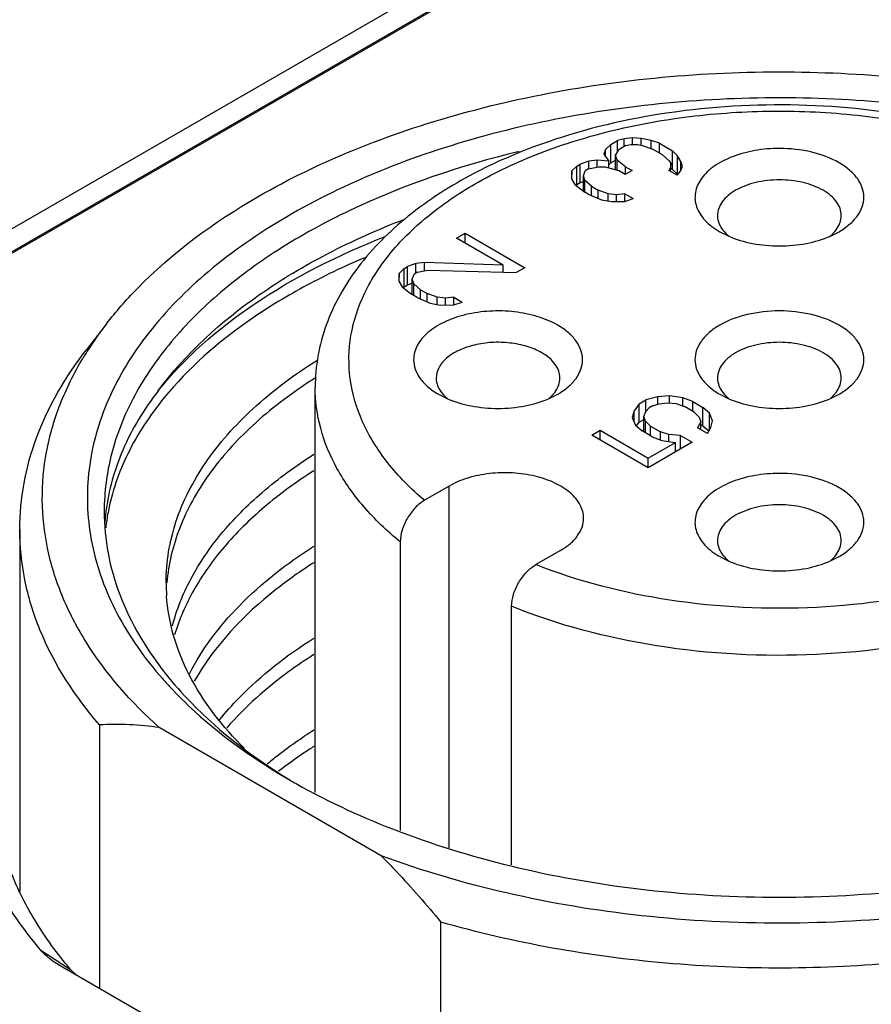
# Model space of a CAD drawing. Header units: inches. Extents: x 0 to 34, y 0 to 22.
# Tile 74 of 88: x 28.034 to 28.332, y 18.029 to 18.373. Entities that reach past the tile are written whole.
import ezdxf

# ---------------------------------------------------------------- set-up
doc = ezdxf.new("R2010")
doc.units = ezdxf.units.IN
doc.header["$LTSCALE"] = 1.87
doc.header["$MEASUREMENT"] = 0
doc.layers.get('0').update_dxf_attribs({"linetype": 'CONTINUOUS'})

msp = doc.modelspace()

# ---------------------------------------------------------------- linework, layer by layer
at = {"color": 7, "linetype": 'CONTINUOUS'}
for p, q in [((28.3104839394, 18.4610571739), (27.9075627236, 18.2284540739)), ((27.9149284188, 18.2242012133), (28.317849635, 18.4568043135)), ((28.3104839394, 18.4530210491), (27.9075627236, 18.2204179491)), ((28.2408747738, 18.3293890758), (28.239085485, 18.3276862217)), ((28.2408747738, 18.3293890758), (28.2432440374, 18.3307570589)), ((28.2408747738, 18.322960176), (28.2408747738, 18.3293890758)), ((28.2456009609, 18.3314481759), (28.2432440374, 18.3307570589)), ((28.2432440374, 18.3268206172), (28.2432440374, 18.3307570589)), ((28.2461439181, 18.3290827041), (28.2437746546, 18.327714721)), ((28.2485378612, 18.331804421), (28.2456009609, 18.3314481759)), ((28.2456009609, 18.3287692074), (28.2456009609, 18.3314481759)), ((28.2461439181, 18.3290827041), (28.2479085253, 18.3294318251)), ((28.2479085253, 18.3294318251), (28.2502531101, 18.3294460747)), ((28.2485378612, 18.3294318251), (28.2485378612, 18.331804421)), ((28.2514624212, 18.3314838), (28.2485378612, 18.331804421)), ((28.2502531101, 18.3294460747), (28.252005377, 18.3291183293)), ((28.2514624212, 18.3291183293), (28.2514624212, 18.3314838)), ((28.2549669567, 18.3308283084), (28.2514624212, 18.3314838)), ((28.252005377, 18.3291183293), (28.2554975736, 18.3277859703)), ((28.2549669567, 18.3279884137), (28.2549669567, 18.3308283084)), ((28.2578791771, 18.3298308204), (28.2549669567, 18.3308283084)), ((28.2578791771, 18.3264108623), (28.2578791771, 18.3298308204)), ((28.2578791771, 18.3298308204), (28.2625189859, 18.327151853)), ((28.239085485, 18.3276862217), (28.23846849, 18.3259904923)), ((28.23846849, 18.3259904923), (28.2401837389, 18.323632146)), ((28.239085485, 18.3251421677), (28.239085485, 18.3276862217)), ((28.2425653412, 18.3256769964), (28.2437746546, 18.327714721)), ((28.2425653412, 18.3205742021), (28.2425653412, 18.3256769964)), ((28.2431206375, 18.3239883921), (28.2425653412, 18.3256769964)), ((28.2589774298, 18.325776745), (28.2554975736, 18.3277859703)), ((28.2589774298, 18.325776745), (28.2612849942, 18.3237603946)), ((28.2625189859, 18.3207229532), (28.2625189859, 18.327151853)), ((28.264246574, 18.3254703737), (28.2625189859, 18.327151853)), ((28.264246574, 18.3190414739), (28.264246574, 18.3254703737)), ((28.2653818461, 18.3234468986), (28.264246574, 18.3254703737)), ((28.2290161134, 18.3218722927), (28.227226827, 18.3201694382)), ((28.2290161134, 18.3218722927), (28.2302007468, 18.3225562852)), ((28.2290161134, 18.3154433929), (28.2290161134, 18.3218722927)), ((28.2331499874, 18.3235893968), (28.2302007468, 18.3225562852)), ((28.2302007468, 18.3161273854), (28.2302007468, 18.3225562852)), ((28.2360868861, 18.3239456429), (28.2331499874, 18.3235893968)), ((28.2331499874, 18.3208819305), (28.2331499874, 18.3235893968)), ((28.2360868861, 18.3215801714), (28.2360868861, 18.3239456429)), ((28.2401837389, 18.323632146), (28.2360868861, 18.3239456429)), ((28.2401837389, 18.3212508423), (28.2401837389, 18.323632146)), ((28.2401837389, 18.3223025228), (28.2408747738, 18.322960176)), ((28.2408747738, 18.322960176), (28.2425653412, 18.3239362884)), ((28.2431206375, 18.320416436), (28.2431206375, 18.3239883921)), ((28.2460081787, 18.3216371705), (28.2431206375, 18.3239883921)), ((28.2612849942, 18.3237603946), (28.2618526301, 18.3227486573)), ((28.2618526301, 18.3227486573), (28.2618279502, 18.3213949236)), ((28.2618526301, 18.3213949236), (28.2618526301, 18.3227486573)), ((28.2653201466, 18.3200625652), (28.2659371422, 18.3217582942)), ((28.2653818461, 18.3202321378), (28.2653818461, 18.3234468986)), ((28.2659371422, 18.3217582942), (28.2653818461, 18.3234468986)), ((28.227226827, 18.3201694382), (28.2271774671, 18.3174619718)), ((28.227226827, 18.3174619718), (28.227226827, 18.3201694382)), ((28.2312989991, 18.3185022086), (28.2319159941, 18.320197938)), ((28.2312989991, 18.3131252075), (28.2312989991, 18.3185022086)), ((28.2318542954, 18.3168136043), (28.2312989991, 18.3185022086)), ((28.2331006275, 18.3208819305), (28.2319159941, 18.320197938)), ((28.2331006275, 18.3208819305), (28.2366298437, 18.3215801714)), ((28.2366298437, 18.3215801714), (28.2389744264, 18.3215944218)), ((28.2389744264, 18.3215944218), (28.2436389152, 18.3202691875)), ((28.2459588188, 18.3189297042), (28.2436389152, 18.3202691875)), ((28.2483280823, 18.3202976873), (28.2459588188, 18.3189297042)), ((28.2460081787, 18.3189297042), (28.2460081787, 18.3216371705)), ((28.2460081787, 18.3216371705), (28.2483280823, 18.3202976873)), ((28.2618279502, 18.3213949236), (28.2612232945, 18.3203760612)), ((28.2641231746, 18.3187017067), (28.2612232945, 18.3203760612)), ((28.2618279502, 18.3200269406), (28.2618279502, 18.3213949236)), ((28.2618526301, 18.3211076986), (28.2625189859, 18.3207229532)), ((28.2625189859, 18.3207229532), (28.264246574, 18.3190414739)), ((28.2641231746, 18.3187017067), (28.2653201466, 18.3200625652)), ((28.2271774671, 18.3174619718), (28.2283127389, 18.3154384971)), ((28.2283127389, 18.3154384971), (28.2317802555, 18.3127524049)), ((28.2286445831, 18.3150898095), (28.2290161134, 18.3154433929)), ((28.2290161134, 18.3154433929), (28.2302007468, 18.3161273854)), ((28.2302007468, 18.3161273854), (28.2312989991, 18.3165121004)), ((28.2318542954, 18.3127524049), (28.2318542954, 18.3168136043)), ((28.2341618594, 18.3147972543), (28.2318542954, 18.3168136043)), ((28.2341618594, 18.3115569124), (28.2341618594, 18.3147972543)), ((28.2341618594, 18.3147972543), (28.236481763, 18.313457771)), ((28.2329402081, 18.3120826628), (28.2317802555, 18.3127524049)), ((28.2329402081, 18.3120826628), (28.2375923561, 18.3100805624)), ((28.236481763, 18.3105585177), (28.236481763, 18.313457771)), ((28.2399739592, 18.3121254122), (28.236481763, 18.313457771)), ((28.2399739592, 18.3096351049), (28.2399739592, 18.3121254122)), ((28.2428985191, 18.3118047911), (28.2399739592, 18.3121254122)), ((28.2458354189, 18.3121610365), (28.2428985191, 18.3118047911)), ((28.2428985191, 18.3094360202), (28.2428985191, 18.3118047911)), ((28.2458354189, 18.3094535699), (28.2458354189, 18.3121610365)), ((28.2458354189, 18.3121610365), (28.2487352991, 18.3104866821)), ((28.2375923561, 18.3100805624), (28.2410968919, 18.3094250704)), ((28.2410968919, 18.3094250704), (28.2457860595, 18.3094535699)), ((28.2457860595, 18.3094535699), (28.2487352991, 18.3104866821)), ((28.1869444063, 18.2966429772), (28.1899059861, 18.2983529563)), ((28.1899059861, 18.2949329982), (28.1899059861, 18.2983529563)), ((28.1899059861, 18.2983529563), (28.2107851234, 18.2862976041)), ((28.278990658, 18.2989243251), (28.281990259, 18.297412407)), ((28.3177414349, 18.2974090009), (28.3207464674, 18.2989234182)), ((28.2031837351, 18.2872665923), (28.1869444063, 18.2966429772)), ((28.1727164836, 18.2877582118), (28.1697672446, 18.2867250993)), ((28.1756533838, 18.288114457), (28.1727164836, 18.2877582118)), ((28.1727164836, 18.2844095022), (28.1727164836, 18.2877582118)), ((28.1756533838, 18.2851919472), (28.1756533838, 18.288114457)), ((28.2031837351, 18.2872665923), (28.1756533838, 18.288114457)), ((28.2031837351, 18.2847111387), (28.2031837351, 18.2872665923)), ((28.1667933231, 18.2843382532), (28.1667439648, 18.2816307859)), ((28.1685826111, 18.2860411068), (28.1667933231, 18.2843382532)), ((28.1667933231, 18.2816307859), (28.1667933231, 18.2843382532)), ((28.1685826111, 18.2860411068), (28.1697672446, 18.2867250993)), ((28.1685826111, 18.279612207), (28.1685826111, 18.2860411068)), ((28.1697672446, 18.2802961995), (28.1697672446, 18.2867250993)), ((28.1714454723, 18.2823361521), (28.1720624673, 18.2840318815)), ((28.1732471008, 18.284715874), (28.1720624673, 18.2840318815)), ((28.1732471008, 18.284715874), (28.1767763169, 18.2854141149)), ((28.1767763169, 18.2854141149), (28.2078235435, 18.2845876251)), ((28.2107851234, 18.2862976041), (28.2078235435, 18.2845876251)), ((28.1667439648, 18.2816307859), (28.1678792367, 18.2796073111)), ((28.1697672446, 18.2802961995), (28.1714454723, 18.2808840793)), ((28.1714454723, 18.2768642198), (28.1714454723, 18.2823361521)), ((28.1720007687, 18.2806475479), (28.1714454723, 18.2823361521)), ((28.1720007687, 18.2765435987), (28.1720007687, 18.2806475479)), ((28.1743083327, 18.2786311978), (28.1720007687, 18.2806475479)), ((28.1678792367, 18.2796073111), (28.170766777, 18.27725609)), ((28.1682110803, 18.2792586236), (28.1685826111, 18.279612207)), ((28.1685826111, 18.279612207), (28.1697672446, 18.2802961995)), ((28.1730866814, 18.2759166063), (28.170766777, 18.27725609)), ((28.1743083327, 18.2753908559), (28.1743083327, 18.2786311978)), ((28.1743083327, 18.2786311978), (28.1766282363, 18.2772917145)), ((28.1766282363, 18.2743924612), (28.1766282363, 18.2772917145)), ((28.1801204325, 18.2759593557), (28.1766282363, 18.2772917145)), ((28.1730866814, 18.2759166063), (28.1777388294, 18.2739145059)), ((28.1777388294, 18.2739145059), (28.1812433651, 18.2732590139)), ((28.1801204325, 18.2734690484), (28.1801204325, 18.2759593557)), ((28.1830449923, 18.2756387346), (28.1801204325, 18.2759593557)), ((28.1859818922, 18.27599498), (28.1830449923, 18.2756387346)), ((28.1830449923, 18.2732699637), (28.1830449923, 18.2756387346)), ((28.1859325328, 18.2732875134), (28.1888817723, 18.2743206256)), ((28.1859818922, 18.2732875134), (28.1859818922, 18.27599498)), ((28.1859818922, 18.27599498), (28.1888817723, 18.2743206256)), ((28.1812433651, 18.2732590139), (28.1859325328, 18.2732875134)), ((28.0644683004, 18.266724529), (28.0572804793, 18.2574455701)), ((28.1374678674, 18.1027348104), (28.1374678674, 18.2445066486)), ((28.1805654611, 18.24209485), (28.1835593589, 18.2405853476)), ((28.2193256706, 18.2405835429), (28.2223212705, 18.2420939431)), ((28.250825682, 18.2386917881), (28.2531949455, 18.2400597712)), ((28.2573164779, 18.2411000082), (28.2531949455, 18.2400597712)), ((28.2531949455, 18.2359985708), (28.2531949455, 18.2400597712)), ((28.2614256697, 18.2414633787), (28.2573164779, 18.2411000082)), ((28.2573164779, 18.2385753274), (28.2573164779, 18.2411000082)), ((28.2578594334, 18.2387345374), (28.2607963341, 18.2390907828)), ((28.2607963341, 18.2390907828), (28.263720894, 18.2387701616)), ((28.2614256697, 18.2390907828), (28.2614256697, 18.2414633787)), ((28.2661024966, 18.2408150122), (28.2614256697, 18.2414633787)), ((28.2661024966, 18.23795442), (28.2661024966, 18.2408150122)), ((28.2695946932, 18.2394826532), (28.2661024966, 18.2408150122)), ((28.2695946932, 18.2360626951), (28.2695946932, 18.2394826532)), ((28.2695946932, 18.2394826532), (28.2730745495, 18.2374734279)), ((28.2789897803, 18.2420943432), (28.2819864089, 18.2405836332)), ((28.3177525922, 18.2405836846), (28.3207491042, 18.2420943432)), ((28.2490240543, 18.2363120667), (28.2483947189, 18.233939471)), ((28.250825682, 18.2386917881), (28.2490240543, 18.2363120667)), ((28.2490240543, 18.2324260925), (28.2490240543, 18.2363120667)), ((28.250825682, 18.2322628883), (28.250825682, 18.2386917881)), ((28.2525039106, 18.2343028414), (28.2531209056, 18.2359985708)), ((28.2531209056, 18.2359985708), (28.2543178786, 18.2373594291)), ((28.2555025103, 18.2380434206), (28.2543178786, 18.2373594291)), ((28.2555025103, 18.2380434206), (28.2578594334, 18.2387345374)), ((28.263720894, 18.2387701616), (28.2666331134, 18.2377726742)), ((28.2701129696, 18.2357634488), (28.2666331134, 18.2377726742)), ((28.2701129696, 18.2357634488), (28.2718405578, 18.2340819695)), ((28.2730745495, 18.231044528), (28.2730745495, 18.2374734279)), ((28.2753821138, 18.2354570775), (28.2730745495, 18.2374734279)), ((28.2483947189, 18.233939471), (28.2495176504, 18.2312391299)), ((28.249856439, 18.2309826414), (28.250825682, 18.2322628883)), ((28.250825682, 18.2322628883), (28.2525039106, 18.2332318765)), ((28.2525039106, 18.2288309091), (28.2525039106, 18.2343028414)), ((28.2530592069, 18.2326142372), (28.2525039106, 18.2343028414)), ((28.2530592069, 18.228510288), (28.2530592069, 18.2326142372)), ((28.2547867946, 18.2309327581), (28.2530592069, 18.2326142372)), ((28.2723958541, 18.2323933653), (28.2711865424, 18.2303556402)), ((28.2718405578, 18.2340819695), (28.2723958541, 18.2323933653)), ((28.2723958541, 18.2296573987), (28.2723958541, 18.2323933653)), ((28.2753821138, 18.2295524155), (28.2753821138, 18.2354570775)), ((28.2765050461, 18.2327567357), (28.2753821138, 18.2354570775)), ((28.2758757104, 18.2303841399), (28.2765050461, 18.2327567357)), ((28.2342161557, 18.2277621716), (28.2371777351, 18.2294721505)), ((28.2371777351, 18.2260521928), (28.2371777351, 18.2294721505)), ((28.2371777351, 18.2294721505), (28.2539970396, 18.2197608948)), ((28.2495176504, 18.2312391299), (28.2518252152, 18.2292227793)), ((28.2553050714, 18.2272135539), (28.2518252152, 18.2292227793)), ((28.2547867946, 18.2275128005), (28.2547867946, 18.2309327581)), ((28.2547867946, 18.2309327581), (28.2582666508, 18.2289235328)), ((28.2582666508, 18.2260836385), (28.2582666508, 18.2289235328)), ((28.2611788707, 18.227926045), (28.2582666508, 18.2289235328)), ((28.2746663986, 18.2283464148), (28.2711865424, 18.2303556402)), ((28.2723958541, 18.2314363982), (28.2730745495, 18.231044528)), ((28.2730745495, 18.231044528), (28.2751772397, 18.2292071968)), ((28.2746663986, 18.2283464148), (28.2758757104, 18.2303841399)), ((28.2539353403, 18.2163765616), (28.2342161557, 18.2277621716)), ((28.2693355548, 18.2252684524), (28.2539353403, 18.2163765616)), ((28.2539970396, 18.2197608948), (28.2634740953, 18.225232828)), ((28.2553050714, 18.2272135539), (28.2587972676, 18.2258811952)), ((28.2587972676, 18.2258811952), (28.2634740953, 18.225232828)), ((28.2611788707, 18.2255510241), (28.2611788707, 18.227926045)), ((28.2652757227, 18.2276125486), (28.2611788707, 18.227926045)), ((28.2634740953, 18.2218841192), (28.2634740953, 18.225232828)), ((28.2652757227, 18.2229243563), (28.2652757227, 18.2276125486)), ((28.2652757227, 18.2276125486), (28.2693355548, 18.2252684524)), ((28.2539970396, 18.2163765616), (28.2539970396, 18.2197608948)), ((28.1843382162, 18.2099470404), (28.1756969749, 18.204957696)), ((28.1843382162, 18.0833526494), (28.1843382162, 18.2099470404)), ((28.0341214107, 18.1947980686), (28.0341214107, 18.0681285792)), ((28.1672125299, 18.190415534), (28.1672125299, 18.0894157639)), ((28.2233126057, 18.1874437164), (28.2146713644, 18.182454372)), ((28.278990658, 18.1852653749), (28.281990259, 18.1837534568)), ((28.3177414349, 18.1837500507), (28.3207464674, 18.185264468)), ((28.2061869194, 18.0774861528), (28.2061869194, 18.16791221)), ((28.0619769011, 18.1264095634), (28.0619769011, 18.0341984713)), ((28.1605008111, 18.0806582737), (28.0829007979, 18.1254635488)), ((28.1814247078, 17.9691733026), (28.1814247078, 18.0574418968)), ((28.0415015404, 18.0475868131), (28.0518414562, 18.0408554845)), ((28.0482392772, 18.0421304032), (28.0476045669, 18.042506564)), ((28.1645395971, 17.974980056), (28.0482392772, 18.0421304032)), ((28.0540294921, 18.0387595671), (28.0518414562, 18.0408554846))]:
    msp.add_line(p, q, dxfattribs=at)
for centre, radius, start, end in [((28.2911333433, 18.3083411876), 0.0141831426, 225.0718059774, 229.9924749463), ((28.3086134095, 18.3083280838), 0.014168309, 309.9891117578, 314.9430897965), ((28.162274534, 18.1907506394), 0.1238465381, 142.1605653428, 147.6111100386), ((28.1559950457, 18.1947890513), 0.1163807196, 147.6339895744, 149.0650809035), ((28.2311567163, 18.0995822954), 0.1752917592, 122.3527423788, 122.9732362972), ((28.1927151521, 18.251520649), 0.0141944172, 225.0772602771, 229.972368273), ((28.2101833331, 18.2515059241), 0.014176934, 310.0211823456, 314.9361634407), ((28.2911309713, 18.251508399), 0.0141796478, 225.0712570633, 229.9789941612), ((28.3086079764, 18.2515083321), 0.0141795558, 310.021437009, 314.9287529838), ((28.1377918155, 18.1918875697), 0.0741228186, 172.9064083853, 175.7693857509), ((28.1386194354, 18.186707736), 0.0749570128, 169.2541881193, 173.3701898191), ((28.2911333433, 18.1946822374), 0.0141831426, 225.0718059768, 229.9924749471), ((28.3086134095, 18.1946691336), 0.014168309, 309.9891117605, 314.943089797), ((28.1511847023, 18.1761780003), 0.0658793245, 179.9812568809, 183.9800348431), ((28.1873665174, 18.2335718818), 0.137686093, 221.3532605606, 222.917157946), ((28.0679135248, 18.0258456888), 0.1007389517, 81.444151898, 93.3784416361), ((28.2434783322, 18.3059449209), 0.2296315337, 239.9994097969, 240.6046348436)]:
    msp.add_arc(centre, radius, start, end, dxfattribs=at)
for points, knots in [([(28.117524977, 18.3112166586), (28.1282435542, 18.3174054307), (28.1514290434, 18.3285484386), (28.1890222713, 18.3411496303), (28.2297305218, 18.34994676), (28.272407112, 18.3546892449), (28.3158562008, 18.3552473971), (28.3588569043, 18.3516032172), (28.4001939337, 18.3438630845), (28.426622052, 18.3358872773), (28.4392380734, 18.3312082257)], [0, 0, 0, 0, 0.1120242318, 0.2319800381, 0.358118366, 0.4882600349, 0.619988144, 0.7507932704, 0.8782113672, 1, 1, 1, 1]), ([(28.4710783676, 18.3047871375), (28.4605772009, 18.3108503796), (28.4377957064, 18.3217090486), (28.4008080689, 18.3337958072), (28.360746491, 18.3419855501), (28.3188337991, 18.346024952), (28.276342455, 18.3457942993), (28.2345680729, 18.3412994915), (28.1947811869, 18.3326771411), (28.1581848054, 18.3201849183), (28.125874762, 18.304185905), (28.0988098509, 18.2851209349), (28.077808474, 18.2634724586), (28.0635988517, 18.2397494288), (28.056891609, 18.2146016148), (28.0581984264, 18.1890398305), (28.0673957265, 18.1642694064), (28.077873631, 18.1495785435), (28.0840124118, 18.1426027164)], [0, 0, 0, 0, 0.0658154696, 0.1364387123, 0.2107361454, 0.2873006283, 0.3645804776, 0.4409746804, 0.5149406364, 0.5850968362, 0.650340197, 0.7099854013, 0.7639373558, 0.8128899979, 0.8584721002, 0.9031295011, 0.9495644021, 1, 1, 1, 1]), ([(28.462271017, 18.2445066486), (28.462271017, 18.249548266), (28.4610061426, 18.259778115), (28.4554743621, 18.2744426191), (28.4466441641, 18.288108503), (28.4304764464, 18.3051719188), (28.4033073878, 18.3226967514), (28.3643559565, 18.3366755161), (28.3206909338, 18.3437346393), (28.2754885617, 18.3434365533), (28.2321118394, 18.3358265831), (28.2051320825, 18.3256385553), (28.1929677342, 18.3192415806)], [0, 0, 0, 0, 0.0474839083, 0.0959627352, 0.1464273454, 0.1997006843, 0.316339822, 0.4467821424, 0.5871065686, 0.7307987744, 0.8705553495, 1, 1, 1, 1]), ([(28.1945068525, 18.3162728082), (28.2018684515, 18.3204351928), (28.2179302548, 18.3277581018), (28.2440271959, 18.3354920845), (28.2722153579, 18.3401809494), (28.3014364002, 18.3416449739), (28.3305993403, 18.3398319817), (28.3586126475, 18.3348086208), (28.3844346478, 18.3267601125), (28.407116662, 18.3159730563), (28.4258364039, 18.3028061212), (28.4398990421, 18.2876488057), (28.4486650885, 18.2709081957), (28.4514727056, 18.2531966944), (28.4480032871, 18.2355457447), (28.4386391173, 18.2189513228), (28.4240541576, 18.203989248), (28.411914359, 18.1958055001), (28.405232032, 18.1920271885)], [0, 0, 0, 0, 0.0668981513, 0.1389839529, 0.2147612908, 0.2924033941, 0.3699406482, 0.4454069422, 0.5170053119, 0.5832779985, 0.6433128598, 0.6970029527, 0.7453478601, 0.7906361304, 0.8361054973, 0.8849349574, 0.9392746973, 1, 1, 1, 1]), ([(28.2087711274, 18.3269516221), (28.1884591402, 18.322049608), (28.1593290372, 18.312264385), (28.1247956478, 18.2934020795), (28.1033555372, 18.2776746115), (28.0860585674, 18.2602456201), (28.0732986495, 18.2414184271), (28.0654365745, 18.2215648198), (28.0636489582, 18.2078181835), (28.0636489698, 18.2011115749)], [0, 0, 0, 0, 0.3047680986, 0.4438884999, 0.5727251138, 0.6912286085, 0.8003432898, 0.9021800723, 1, 1, 1, 1]), ([(28.2998694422, 18.3280280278), (28.2970016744, 18.3280280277), (28.2914152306, 18.3275635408), (28.2836466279, 18.3255101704), (28.2771720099, 18.3222535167), (28.272465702, 18.3179954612), (28.2704176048, 18.3136052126), (28.2702708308, 18.3101214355), (28.2710299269, 18.3066338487), (28.2738087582, 18.3024359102), (28.2771021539, 18.3000147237), (28.278990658, 18.2989243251)], [0, 0, 0, 0, 0.1636146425, 0.3180195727, 0.4558296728, 0.5734572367, 0.6740615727, 0.7217927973, 0.7702063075, 0.8755850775, 1, 1, 1, 1]), ([(28.3207482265, 18.3230346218), (28.3177843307, 18.3247459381), (28.3108938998, 18.3272438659), (28.3036607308, 18.3280280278), (28.2998694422, 18.3280280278)], [0, 0, 0, 0, 0.4744362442, 1, 1, 1, 1]), ([(28.3207464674, 18.2989234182), (28.3220427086, 18.2996716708), (28.324393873, 18.3012904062), (28.3272023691, 18.3042431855), (28.3289807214, 18.3075113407), (28.329597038, 18.3109787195), (28.3289810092, 18.3144456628), (28.3272040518, 18.3177151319), (28.3243946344, 18.3206670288), (28.3220439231, 18.3222865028), (28.3207482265, 18.3230346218)], [0, 0, 0, 0, 0.1448999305, 0.2745223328, 0.3911154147, 0.5000055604, 0.60889788, 0.7254607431, 0.8551522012, 1, 1, 1, 1]), ([(28.1929677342, 18.3192415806), (28.1848976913, 18.314997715), (28.1700728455, 18.3055662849), (28.1520307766, 18.2877191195), (28.1421039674, 18.2702459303), (28.1381336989, 18.2556039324), (28.1374678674, 18.2481877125), (28.1374678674, 18.2445066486)], [0, 0, 0, 0, 0.2801028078, 0.5359508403, 0.7726961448, 0.8869172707, 1, 1, 1, 1]), ([(28.1756969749, 18.204957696), (28.1709857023, 18.2089223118), (28.1626205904, 18.2172984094), (28.1535320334, 18.2317870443), (28.1489622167, 18.2471831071), (28.1492416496, 18.2628971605), (28.154345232, 18.2782144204), (28.1639257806, 18.2925773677), (28.1775517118, 18.3056196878), (28.188526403, 18.3128913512), (28.1945068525, 18.3162728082)], [0, 0, 0, 0, 0.1339791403, 0.2555607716, 0.3684818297, 0.4784951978, 0.5921421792, 0.7149880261, 0.8505117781, 1, 1, 1, 1]), ([(28.2998694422, 18.3170533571), (28.2970889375, 18.3170533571), (28.2917833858, 18.3164760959), (28.2856859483, 18.3142710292), (28.2818839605, 18.3116564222), (28.2798242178, 18.3094895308), (28.2785204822, 18.3070951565), (28.2782158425, 18.3053756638), (28.2782158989, 18.3045508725)], [0, 0, 0, 0, 0.3063105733, 0.5827843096, 0.7036908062, 0.8118498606, 0.9091379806, 1, 1, 1, 1]), ([(28.3151808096, 18.3133914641), (28.313007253, 18.3146464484), (28.3079542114, 18.3164783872), (28.302649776, 18.317053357), (28.2998694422, 18.3170533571)], [0, 0, 0, 0, 0.4744350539, 1, 1, 1, 1]), ([(28.3215229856, 18.3045508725), (28.3215229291, 18.3053756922), (28.3212181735, 18.3070948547), (28.3199149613, 18.3094902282), (28.3178547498, 18.3116554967), (28.3161309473, 18.3128428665), (28.3151808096, 18.3133914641)], [0, 0, 0, 0, 0.2177897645, 0.4509217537, 0.7103047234, 1, 1, 1, 1]), ([(28.064468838, 18.2667243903), (28.0677520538, 18.2709629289), (28.0830534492, 18.2884144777), (28.1021063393, 18.3023141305), (28.117524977, 18.3112166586)], [0, 0, 0, 0, 0.2314383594, 1, 1, 1, 1]), ([(28.2782158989, 18.3045508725), (28.2782159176, 18.3042778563), (28.2782788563, 18.3031667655), (28.2786009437, 18.3020754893), (28.2789537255, 18.3013149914)], [0, 0, 0, 0, 0.2456606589, 1, 1, 1, 1]), ([(28.320785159, 18.3013149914), (28.32090573, 18.3015747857), (28.321324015, 18.302604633), (28.321523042, 18.3037260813), (28.3215229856, 18.3045508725)], [0, 0, 0, 0, 0.2577477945, 1, 1, 1, 1]), ([(28.0824561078, 18.2431922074), (28.0921357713, 18.2563474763), (28.1115763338, 18.2738527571), (28.1420493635, 18.2919810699), (28.1595724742, 18.2997767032), (28.1687981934, 18.3033296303)], [0, 0, 0, 0, 0.4607238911, 0.721122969, 1, 1, 1, 1]), ([(28.2789537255, 18.3013149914), (28.2790777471, 18.3010476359), (28.2796571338, 18.2999487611), (28.2804478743, 18.29896842), (28.2811169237, 18.2982996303)], [0, 0, 0, 0, 0.2375408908, 1, 1, 1, 1]), ([(28.3186219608, 18.2982996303), (28.3188536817, 18.2985313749), (28.3196975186, 18.2994401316), (28.3204009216, 18.3004870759), (28.320785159, 18.3013149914)], [0, 0, 0, 0, 0.2641934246, 1, 1, 1, 1]), ([(28.0824561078, 18.2431922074), (28.0917922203, 18.2548869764), (28.1166766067, 18.2763891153), (28.1458209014, 18.2909250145), (28.1619909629, 18.297222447)], [0, 0, 0, 0, 0.4630424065, 1, 1, 1, 1]), ([(28.281990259, 18.297412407), (28.2846861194, 18.2962281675), (28.2905952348, 18.2944877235), (28.2967109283, 18.2939309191), (28.2998694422, 18.2939309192)], [0, 0, 0, 0, 0.4824666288, 1, 1, 1, 1]), ([(28.2998694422, 18.2939309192), (28.3030271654, 18.2939309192), (28.3091401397, 18.2944876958), (28.3150470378, 18.2962260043), (28.3177414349, 18.2974090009)], [0, 0, 0, 0, 0.5176268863, 1, 1, 1, 1]), ([(28.1546968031, 18.2897725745), (28.147397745, 18.2866862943), (28.1334972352, 18.2800591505), (28.1089849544, 18.2651205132), (28.0931043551, 18.2512055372), (28.0846691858, 18.2408818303)], [0, 0, 0, 0, 0.2761735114, 0.5354001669, 1, 1, 1, 1]), ([(28.2223230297, 18.2662051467), (28.2201373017, 18.2674671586), (28.2151885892, 18.2695092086), (28.2071231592, 18.2711227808), (28.1985919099, 18.2713588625), (28.1902940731, 18.2701931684), (28.182891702, 18.2677201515), (28.176962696, 18.2641068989), (28.1729451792, 18.2595389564), (28.1719171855, 18.2558533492), (28.1719171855, 18.2541499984)], [0, 0, 0, 0, 0.12882997, 0.2705650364, 0.4178804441, 0.562377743, 0.6961903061, 0.8135847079, 0.9130542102, 1, 1, 1, 1]), ([(28.3207491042, 18.2662056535), (28.3177848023, 18.2679172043), (28.3108913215, 18.2704147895), (28.2998694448, 18.2716113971), (28.2888475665, 18.2704147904), (28.2819540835, 18.2679172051), (28.2789897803, 18.2662056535)], [0, 0, 0, 0, 0.2372413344, 0.4999999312, 0.7627585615, 1, 1, 1, 1]), ([(28.2309713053, 18.2541499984), (28.2309713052, 18.2552743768), (28.2305549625, 18.2576185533), (28.228779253, 18.2608855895), (28.2259688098, 18.2638377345), (28.2236186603, 18.2654570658), (28.2223230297, 18.2662051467)], [0, 0, 0, 0, 0.2177220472, 0.4509492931, 0.7103006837, 1, 1, 1, 1]), ([(28.2789897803, 18.2662056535), (28.2776940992, 18.2654575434), (28.2753434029, 18.2638381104), (28.2725340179, 18.2608862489), (28.2707569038, 18.2576169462), (28.2701405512, 18.2541500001), (28.2707569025, 18.2506830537), (28.2725340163, 18.2474137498), (28.275343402, 18.2444618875), (28.2776940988, 18.2428424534), (28.2789897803, 18.2420943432)], [0, 0, 0, 0, 0.1448490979, 0.2745414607, 0.3911060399, 0.4999999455, 0.6088938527, 0.7254584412, 0.8551508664, 1, 1, 1, 1]), ([(28.3207491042, 18.2420943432), (28.3220447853, 18.2428424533), (28.3243954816, 18.2444618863), (28.3272048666, 18.2474137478), (28.3289819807, 18.2506830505), (28.3295983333, 18.2541499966), (28.328981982, 18.257616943), (28.3272048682, 18.2608862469), (28.3243954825, 18.2638381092), (28.3220447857, 18.2654575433), (28.3207491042, 18.2662056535)], [0, 0, 0, 0, 0.1448490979, 0.2745414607, 0.3911060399, 0.4999999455, 0.6088938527, 0.7254584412, 0.8551508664, 1, 1, 1, 1]), ([(28.2167556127, 18.256561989), (28.2151527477, 18.2574874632), (28.2115236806, 18.2589849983), (28.2056089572, 18.2601683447), (28.1993525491, 18.2603415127), (28.1932672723, 18.2594866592), (28.1878387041, 18.2576730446), (28.1834906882, 18.2550232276), (28.1805445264, 18.2516733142), (28.1797907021, 18.2489705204), (28.1797907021, 18.2477213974)], [0, 0, 0, 0, 0.1288273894, 0.2705617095, 0.4178784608, 0.5623780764, 0.6961924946, 0.813587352, 0.9130559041, 1, 1, 1, 1]), ([(28.3151808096, 18.2565612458), (28.3130070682, 18.2578163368), (28.3079519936, 18.2596479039), (28.2998694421, 18.2605254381), (28.2917868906, 18.2596479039), (28.286731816, 18.2578163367), (28.2845580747, 18.2565612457)], [0, 0, 0, 0, 0.2372383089, 0.5000000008, 0.7627616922, 1, 1, 1, 1]), ([(28.0341215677, 18.1947980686), (28.0341217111, 18.2001881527), (28.0351290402, 18.21111188), (28.0412137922, 18.2329926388), (28.0501012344, 18.2481777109), (28.057280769, 18.2574454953)], [0, 0, 0, 0, 0.2382912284, 0.4817190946, 1, 1, 1, 1]), ([(28.2230977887, 18.2477213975), (28.2230977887, 18.248545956), (28.2227925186, 18.2502650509), (28.2214903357, 18.2526609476), (28.2194292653, 18.2548258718), (28.2177057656, 18.2560133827), (28.2167556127, 18.256561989)], [0, 0, 0, 0, 0.2177214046, 0.4509472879, 0.7102993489, 1, 1, 1, 1]), ([(28.2845580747, 18.2565612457), (28.2836079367, 18.2560126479), (28.2818841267, 18.2548252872), (28.2798239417, 18.2526599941), (28.2785206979, 18.2502646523), (28.2782158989, 18.2485454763), (28.2782158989, 18.2477206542)], [0, 0, 0, 0, 0.2896952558, 0.5490778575, 0.7822096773, 1, 1, 1, 1]), ([(28.3215229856, 18.2477206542), (28.3215229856, 18.2485454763), (28.3212181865, 18.2502646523), (28.3199149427, 18.2526599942), (28.3178547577, 18.2548252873), (28.3161309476, 18.256012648), (28.3151808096, 18.2565612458)], [0, 0, 0, 0, 0.2177903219, 0.4509221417, 0.7103047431, 1, 1, 1, 1]), ([(28.0829007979, 18.1254635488), (28.0730826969, 18.1342887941), (28.0600987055, 18.1489613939), (28.0485183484, 18.1712528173), (28.0433087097, 18.1880082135), (28.0414414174, 18.2050361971), (28.0429556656, 18.222079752), (28.0478142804, 18.2388704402), (28.0530805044, 18.2494616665), (28.0561692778, 18.254616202)], [0, 0, 0, 0, 0.2748799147, 0.4006821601, 0.5209086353, 0.6380838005, 0.7551028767, 0.8748786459, 1, 1, 1, 1]), ([(28.0853053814, 18.1761995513), (28.0853078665, 18.1833587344), (28.087804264, 18.1982459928), (28.0986104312, 18.219159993), (28.1157832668, 18.238331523), (28.1302677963, 18.2490232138), (28.1382709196, 18.2540254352)], [0, 0, 0, 0, 0.2190598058, 0.4526414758, 0.7112178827, 1, 1, 1, 1]), ([(28.1719171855, 18.2541499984), (28.1719171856, 18.2530256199), (28.1723335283, 18.2506814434), (28.1741092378, 18.2474144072), (28.176919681, 18.2444622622), (28.1792698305, 18.2428429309), (28.1805654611, 18.24209485)], [0, 0, 0, 0, 0.2177220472, 0.4509492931, 0.7103006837, 1, 1, 1, 1]), ([(28.2223212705, 18.2420939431), (28.2236175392, 18.2428423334), (28.2259684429, 18.2444610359), (28.2287783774, 18.2474143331), (28.2305551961, 18.2506807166), (28.2309713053, 18.2530255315), (28.2309713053, 18.2541499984)], [0, 0, 0, 0, 0.2897991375, 0.5490113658, 0.7822887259, 1, 1, 1, 1]), ([(28.1357546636, 18.2466389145), (28.1286046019, 18.2420001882), (28.115590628, 18.2321527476), (28.0998615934, 18.2148163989), (28.0893559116, 18.1960570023), (28.0861190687, 18.1826410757), (28.085551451, 18.1761013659)], [0, 0, 0, 0, 0.2858876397, 0.5444577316, 0.7798127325, 1, 1, 1, 1]), ([(28.1797907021, 18.2477213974), (28.1797907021, 18.2474488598), (28.179853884, 18.246337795), (28.1801757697, 18.2452465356), (28.1805285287, 18.2444855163)], [0, 0, 0, 0, 0.2452333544, 1, 1, 1, 1]), ([(28.2223599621, 18.2444855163), (28.2224805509, 18.2447455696), (28.2228983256, 18.2457755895), (28.2230977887, 18.2468968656), (28.2230977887, 18.2477213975)], [0, 0, 0, 0, 0.2579698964, 1, 1, 1, 1]), ([(28.2782158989, 18.2477206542), (28.2782158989, 18.2474476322), (28.2782787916, 18.246336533), (28.27860093, 18.2452452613), (28.2789537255, 18.2444847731)], [0, 0, 0, 0, 0.2456652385, 1, 1, 1, 1]), ([(28.320785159, 18.2444847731), (28.3209056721, 18.2447445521), (28.3213238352, 18.2457744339), (28.3215229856, 18.2468958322), (28.3215229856, 18.2477206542)], [0, 0, 0, 0, 0.2577151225, 1, 1, 1, 1]), ([(28.0824756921, 18.2431873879), (28.0776014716, 18.2368352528), (28.0694337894, 18.2235225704), (28.0651548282, 18.2084235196), (28.064236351, 18.2010410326)], [0, 0, 0, 0, 0.5183645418, 1, 1, 1, 1]), ([(28.1672125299, 18.190415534), (28.1626234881, 18.1941675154), (28.1543495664, 18.2020476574), (28.1447540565, 18.2154960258), (28.1388206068, 18.2297607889), (28.1374679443, 18.2396784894), (28.1374678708, 18.2445066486)], [0, 0, 0, 0, 0.2791710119, 0.5350372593, 0.7726098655, 1, 1, 1, 1]), ([(28.1805285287, 18.2444855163), (28.1806525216, 18.244218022), (28.1812316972, 18.2431190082), (28.1820226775, 18.2421388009), (28.1826917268, 18.2414701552)], [0, 0, 0, 0, 0.2376303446, 1, 1, 1, 1]), ([(28.220196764, 18.2414701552), (28.2204284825, 18.2417018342), (28.2212724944, 18.242610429), (28.2219759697, 18.2436574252), (28.2223599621, 18.2444855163)], [0, 0, 0, 0, 0.2641530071, 1, 1, 1, 1]), ([(28.2789537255, 18.2444847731), (28.2790777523, 18.2442174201), (28.27965715, 18.2431185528), (28.2804478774, 18.2421382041), (28.2811169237, 18.241469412)], [0, 0, 0, 0, 0.2375409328, 1, 1, 1, 1]), ([(28.3186219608, 18.241469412), (28.3188538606, 18.2417012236), (28.3196978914, 18.2426098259), (28.3204011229, 18.2436569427), (28.320785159, 18.2444847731)], [0, 0, 0, 0, 0.2643310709, 1, 1, 1, 1]), ([(28.0846691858, 18.2408818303), (28.079729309, 18.2348359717), (28.0713136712, 18.2222003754), (28.0663244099, 18.2077879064), (28.0649768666, 18.2006836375)], [0, 0, 0, 0, 0.5191648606, 1, 1, 1, 1]), ([(28.1835593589, 18.2405853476), (28.1862560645, 18.2394000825), (28.1921687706, 18.2376589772), (28.201443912, 18.2368129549), (28.2107178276, 18.2376592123), (28.2166298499, 18.2393989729), (28.2193256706, 18.2405835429)], [0, 0, 0, 0, 0.2412753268, 0.5000405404, 0.7588139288, 1, 1, 1, 1]), ([(28.2819864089, 18.2405836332), (28.2846830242, 18.2393986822), (28.2905953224, 18.2376580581), (28.2998695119, 18.2368124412), (28.3091436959, 18.237658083), (28.3150559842, 18.2393987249), (28.3177525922, 18.2405836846)], [0, 0, 0, 0, 0.2412590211, 0.500000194, 0.7587412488, 1, 1, 1, 1]), ([(28.0875140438, 18.1610538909), (28.0889949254, 18.1667252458), (28.0935737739, 18.1781286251), (28.1043862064, 18.1939127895), (28.1190391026, 18.2085668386), (28.1306627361, 18.2170432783), (28.1369670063, 18.2210598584)], [0, 0, 0, 0, 0.2212971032, 0.4589721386, 0.7177838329, 1, 1, 1, 1]), ([(28.1369688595, 18.2152757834), (28.1309036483, 18.2114120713), (28.1196883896, 18.2032695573), (28.1054164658, 18.1892715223), (28.0946789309, 18.1742116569), (28.0898984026, 18.1633288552), (28.088253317, 18.1578942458)], [0, 0, 0, 0, 0.2810922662, 0.5398114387, 0.7780543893, 1, 1, 1, 1]), ([(28.2313843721, 18.1986953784), (28.2313844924, 18.2002849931), (28.2304246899, 18.2037246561), (28.2266758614, 18.2079884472), (28.2211419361, 18.2113606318), (28.2142333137, 18.2136691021), (28.2064884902, 18.2147572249), (28.1985255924, 18.2145370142), (28.190997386, 18.2130309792), (28.1863783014, 18.2111249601), (28.1843382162, 18.2099470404)], [0, 0, 0, 0, 0.0869346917, 0.1864066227, 0.3037946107, 0.4376041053, 0.5821006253, 0.7294224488, 0.8711673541, 1, 1, 1, 1]), ([(28.2998694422, 18.2143690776), (28.2970016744, 18.2143690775), (28.2914152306, 18.2139045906), (28.2836466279, 18.2118512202), (28.2771720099, 18.2085945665), (28.272465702, 18.204336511), (28.2704176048, 18.1999462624), (28.2702708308, 18.1964624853), (28.2710299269, 18.1929748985), (28.2738087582, 18.18877696), (28.2771021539, 18.1863557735), (28.278990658, 18.1852653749)], [0, 0, 0, 0, 0.1636146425, 0.3180195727, 0.4558296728, 0.5734572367, 0.6740615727, 0.7217927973, 0.7702063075, 0.8755850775, 1, 1, 1, 1]), ([(28.3207482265, 18.2093756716), (28.3177843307, 18.2110869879), (28.3108938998, 18.2135849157), (28.3036607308, 18.2143690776), (28.2998694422, 18.2143690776)], [0, 0, 0, 0, 0.4744362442, 1, 1, 1, 1]), ([(28.3207464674, 18.185264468), (28.3220427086, 18.1860127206), (28.324393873, 18.187631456), (28.3272023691, 18.1905842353), (28.3289807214, 18.1938523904), (28.329597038, 18.1973197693), (28.3289810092, 18.2007867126), (28.3272040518, 18.2040561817), (28.3243946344, 18.2070080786), (28.3220439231, 18.2086275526), (28.3207482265, 18.2093756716)], [0, 0, 0, 0, 0.1448999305, 0.2745223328, 0.3911154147, 0.5000055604, 0.60889788, 0.7254607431, 0.8551522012, 1, 1, 1, 1]), ([(28.1756969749, 18.204957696), (28.17450364, 18.2042686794), (28.1722378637, 18.2023793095), (28.169575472, 18.1987911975), (28.1677428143, 18.1947118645), (28.1672125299, 18.1917976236), (28.1672125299, 18.190415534)], [0, 0, 0, 0, 0.2368799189, 0.499302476, 0.7624113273, 1, 1, 1, 1]), ([(28.0636489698, 18.2011115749), (28.0636489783, 18.1962080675), (28.0645886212, 18.1862647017), (28.0702603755, 18.1663497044), (28.0785316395, 18.1525832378), (28.0851918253, 18.1442060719)], [0, 0, 0, 0, 0.2378080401, 0.480974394, 1, 1, 1, 1]), ([(28.2998694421, 18.2033944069), (28.2970889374, 18.2033944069), (28.2917833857, 18.2028171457), (28.2856859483, 18.200612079), (28.2818839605, 18.197997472), (28.2798242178, 18.1958305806), (28.2785204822, 18.1934362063), (28.2782158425, 18.1917167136), (28.2782158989, 18.1908919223)], [0, 0, 0, 0, 0.3063105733, 0.5827843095, 0.7036908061, 0.8118498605, 0.9091379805, 1, 1, 1, 1]), ([(28.3151808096, 18.1997325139), (28.313007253, 18.2009874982), (28.3079542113, 18.202819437), (28.3026497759, 18.2033944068), (28.2998694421, 18.2033944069)], [0, 0, 0, 0, 0.4744350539, 1, 1, 1, 1]), ([(28.2233126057, 18.1874437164), (28.2245218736, 18.1881419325), (28.2267158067, 18.1896531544), (28.2293378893, 18.1924089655), (28.230996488, 18.1954576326), (28.2313842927, 18.1976456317), (28.2313843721, 18.1986953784)], [0, 0, 0, 0, 0.2896965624, 0.5490830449, 0.7822144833, 1, 1, 1, 1]), ([(28.3215229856, 18.1908919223), (28.3215229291, 18.191716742), (28.3212181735, 18.1934359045), (28.3199149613, 18.195831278), (28.3178547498, 18.1979965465), (28.3161309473, 18.1991839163), (28.3151808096, 18.1997325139)], [0, 0, 0, 0, 0.2177897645, 0.4509217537, 0.7103047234, 1, 1, 1, 1]), ([(28.0619769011, 18.1264095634), (28.0534374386, 18.1363124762), (28.0427311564, 18.1527483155), (28.0353443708, 18.1768397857), (28.0341214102, 18.1888747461), (28.0341215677, 18.1947980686)], [0, 0, 0, 0, 0.5214708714, 0.7637836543, 1, 1, 1, 1]), ([(28.405232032, 18.1920271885), (28.3988145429, 18.1883986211), (28.3849438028, 18.181890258), (28.3543790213, 18.171982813), (28.3126406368, 18.1658675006), (28.2623169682, 18.1682493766), (28.2296983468, 18.176501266), (28.2146713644, 18.182454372)], [0, 0, 0, 0, 0.1127631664, 0.2334724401, 0.4905398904, 0.7527748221, 1, 1, 1, 1]), ([(28.2782158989, 18.1908919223), (28.2782159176, 18.1906189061), (28.2782788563, 18.1895078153), (28.2786009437, 18.1884165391), (28.2789537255, 18.1876560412)], [0, 0, 0, 0, 0.2456606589, 1, 1, 1, 1]), ([(28.320785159, 18.1876560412), (28.32090573, 18.1879158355), (28.321324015, 18.1889456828), (28.321523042, 18.1900671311), (28.3215229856, 18.1908919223)], [0, 0, 0, 0, 0.2577477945, 1, 1, 1, 1]), ([(28.0934565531, 18.1443194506), (28.0979270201, 18.1530196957), (28.1108409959, 18.1699775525), (28.1275484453, 18.1829159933), (28.1369662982, 18.1889156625)], [0, 0, 0, 0, 0.4669427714, 1, 1, 1, 1]), ([(28.2789537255, 18.1876560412), (28.2790777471, 18.1873886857), (28.2796571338, 18.1862898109), (28.2804478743, 18.1853094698), (28.2811169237, 18.1846406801)], [0, 0, 0, 0, 0.2375408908, 1, 1, 1, 1]), ([(28.3186219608, 18.1846406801), (28.3188536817, 18.1848724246), (28.3196975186, 18.1857811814), (28.3204009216, 18.1868281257), (28.320785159, 18.1876560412)], [0, 0, 0, 0, 0.2641934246, 1, 1, 1, 1]), ([(28.1369686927, 18.1831314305), (28.1323971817, 18.1802200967), (28.1162768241, 18.1688878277), (28.1022133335, 18.1541021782), (28.0951436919, 18.1416527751)], [0, 0, 0, 0, 0.2746093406, 1, 1, 1, 1]), ([(28.2061869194, 18.16791221), (28.2061869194, 18.169294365), (28.206717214, 18.1722086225), (28.2085498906, 18.176287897), (28.2112122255, 18.1798759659), (28.2134779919, 18.1817653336), (28.2146713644, 18.182454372)], [0, 0, 0, 0, 0.2375998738, 0.5006996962, 0.7631126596, 1, 1, 1, 1]), ([(28.281990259, 18.1837534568), (28.2846861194, 18.1825692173), (28.2905952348, 18.1808287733), (28.2967109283, 18.1802719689), (28.2998694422, 18.180271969)], [0, 0, 0, 0, 0.4824666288, 1, 1, 1, 1]), ([(28.2998694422, 18.180271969), (28.3030271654, 18.180271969), (28.3091401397, 18.1808287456), (28.3150470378, 18.1825670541), (28.3177414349, 18.1837500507)], [0, 0, 0, 0, 0.5176268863, 1, 1, 1, 1]), ([(28.4134957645, 18.1775114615), (28.4065043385, 18.1735583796), (28.3913833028, 18.1664772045), (28.3580540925, 18.1557401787), (28.3125638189, 18.1492166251), (28.2578268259, 18.1520638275), (28.2224288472, 18.1612895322), (28.2061869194, 18.16791221)], [0, 0, 0, 0, 0.1128828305, 0.233773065, 0.4912164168, 0.7534753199, 1, 1, 1, 1]), ([(28.1127796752, 18.1181649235), (28.1050956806, 18.1256914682), (28.0951738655, 18.138301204), (28.0875193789, 18.157319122), (28.0857923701, 18.1668896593), (28.0854642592, 18.1716053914)], [0, 0, 0, 0, 0.5274053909, 0.7682127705, 1, 1, 1, 1]), ([(28.1039729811, 18.1281614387), (28.1061233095, 18.1308145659), (28.1158694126, 18.1416995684), (28.1275376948, 18.1507666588), (28.1369662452, 18.1567713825)], [0, 0, 0, 0, 0.2340175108, 1, 1, 1, 1]), ([(28.1369691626, 18.1509867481), (28.1339971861, 18.1490944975), (28.1230164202, 18.141629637), (28.1129414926, 18.1327496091), (28.1065212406, 18.1254015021)], [0, 0, 0, 0, 0.2652840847, 1, 1, 1, 1]), ([(28.0851918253, 18.1442060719), (28.0879570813, 18.1407279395), (28.1006273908, 18.1264504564), (28.1160717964, 18.1147985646), (28.1285604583, 18.1072026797)], [0, 0, 0, 0, 0.2331200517, 1, 1, 1, 1]), ([(28.0865336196, 18.139815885), (28.0893861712, 18.1367474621), (28.1021044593, 18.1242381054), (28.1168546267, 18.113895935), (28.1286605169, 18.107079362)], [0, 0, 0, 0, 0.2350766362, 1, 1, 1, 1]), ([(28.1206545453, 18.1127647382), (28.1219098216, 18.1138115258), (28.1271495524, 18.1180293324), (28.1326721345, 18.1218922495), (28.1369666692, 18.1246266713)], [0, 0, 0, 0, 0.2430201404, 1, 1, 1, 1]), ([(28.1369699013, 18.1188418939), (28.135887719, 18.1181529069), (28.1316769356, 18.1154070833), (28.1275880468, 18.1124730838), (28.1246303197, 18.1101775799)], [0, 0, 0, 0, 0.255206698, 1, 1, 1, 1]), ([(28.0415015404, 18.0475868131), (28.0370287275, 18.0528874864), (28.0290004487, 18.063797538), (28.0198559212, 18.0814116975), (28.0141209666, 18.0995579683), (28.0126355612, 18.1119354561), (28.012493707, 18.1180430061)], [0, 0, 0, 0, 0.2681132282, 0.5214791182, 0.7638350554, 1, 1, 1, 1]), ([(28.0518414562, 18.0408554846), (28.0472464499, 18.0463009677), (28.0390587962, 18.0575362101), (28.0299948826, 18.0757626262), (28.0247219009, 18.0945522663), (28.023816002, 18.1073103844), (28.0240170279, 18.1135780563)], [0, 0, 0, 0, 0.2686572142, 0.521686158, 0.7635519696, 1, 1, 1, 1]), ([(28.1307675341, 18.1058776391), (28.1424324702, 18.0993057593), (28.1678430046, 18.0877194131), (28.2090986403, 18.0754039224), (28.2536505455, 18.0678282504), (28.2998775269, 18.0652740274), (28.346104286, 18.067830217), (28.3906561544, 18.0754072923), (28.4319095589, 18.0877253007), (28.4573185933, 18.0993117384), (28.4689817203, 18.105883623)], [0, 0, 0, 0, 0.1144848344, 0.2377155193, 0.3672275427, 0.5000061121, 0.6327843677, 0.7622957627, 0.8855286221, 1, 1, 1, 1]), ([(28.4877816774, 18.0862998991), (28.4776533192, 18.080451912), (28.4558677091, 18.069814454), (28.4078936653, 18.0529510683), (28.341940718, 18.0408655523), (28.2608004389, 18.0405968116), (28.2070530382, 18.0500743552), (28.1814247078, 18.0574418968)], [0, 0, 0, 0, 0.1114414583, 0.2302739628, 0.483758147, 0.7459060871, 1, 1, 1, 1]), ([(28.1605008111, 18.0806582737), (28.1623145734, 18.0788391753), (28.1695669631, 18.0713554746), (28.1764303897, 18.0635001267), (28.1814247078, 18.0574418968)], [0, 0, 0, 0, 0.2465215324, 1, 1, 1, 1]), ([(28.3498235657, 18.0598604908), (28.3335487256, 18.0580048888), (28.3007542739, 18.0561425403), (28.25196025, 18.0587197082), (28.2048756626, 18.0665442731), (28.1747942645, 18.0753570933), (28.1605008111, 18.0806582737)], [0, 0, 0, 0, 0.2558967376, 0.5119089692, 0.7618413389, 1, 1, 1, 1]), ([(28.0476039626, 18.0425062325), (28.0469979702, 18.0428744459), (28.0447805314, 18.044328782), (28.0427526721, 18.0460990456), (28.0415015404, 18.0475868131)], [0, 0, 0, 0, 0.2672785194, 1, 1, 1, 1])]:
    msp.add_open_spline(points, degree=3, knots=knots, dxfattribs=at)

doc.saveas('drawing.dxf')
